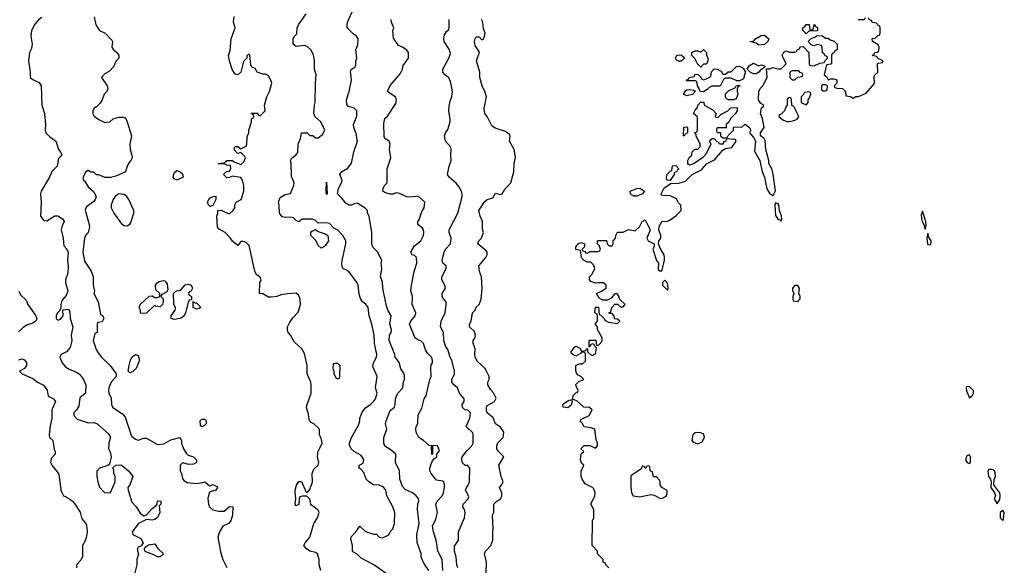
# Model space of a CAD drawing. Header units: inches. Extents: x 2601682 to 2755810, y 449311 to 584050.
# Tile 83 of 256: x 2646075 to 2653181, y 482068 to 486008. Entities that reach past the tile are written whole.
import ezdxf

# ---------------------------------------------------------------- set-up
doc = ezdxf.new("R2010")
doc.units = ezdxf.units.IN
doc.header["$MEASUREMENT"] = 0
doc.layers.add('C6448', color=7, linetype='Continuous')
doc.layers.add('C6458', color=7, linetype='Continuous')

msp = doc.modelspace()

# ---------------------------------------------------------------- linework, layer by layer
at = {"layer": 'C6448', "color": 2}
for points, elevation in [([(2649028.7, 482030), (2648995.5, 482075.5), (2648983.2, 482103.2), (2648973.2, 482130), (2648972.5, 482152.5), (2648942.7, 482230), (2648940.9, 482290), (2648958, 482370), (2648946.6, 482470), (2648949.4, 482510), (2648956, 482530), (2648952.7, 482550), (2648937.2, 482570), (2648909.2, 482590), (2648856.1, 482616.1), (2648836.8, 482636.8), (2648818.5, 482690), (2648816.3, 482750), (2648787.3, 482810), (2648789, 482870), (2648750, 482904), (2648710, 482928.7), (2648702, 482950), (2648704, 482990), (2648724, 483050), (2648715.3, 483090), (2648719, 483110), (2648750, 483184.7), (2648779, 483210), (2648785.2, 483230), (2648786.6, 483270), (2648794, 483290), (2648805.2, 483310), (2648839.3, 483350), (2648846, 483394), (2648853.2, 483410), (2648853.2, 483430), (2648848.7, 483450), (2648826, 483486), (2648812.9, 483532.9), (2648790, 483566), (2648786, 483566), (2648782, 483590), (2648742.7, 483690), (2648745.1, 483730), (2648755.1, 483750), (2648758, 483770), (2648747.3, 483810), (2648755.1, 483870), (2648732.7, 483910), (2648719.5, 483950), (2648696, 484070), (2648694.6, 484114.6), (2648678, 484150), (2648689.2, 484210), (2648684, 484250), (2648688, 484270), (2648659, 484330), (2648624.7, 484364.7), (2648615.3, 484390), (2648617.2, 484470), (2648598, 484590), (2648586, 484610), (2648586, 484630), (2648566, 484650), (2648510, 484682), (2648490, 484679), (2648470, 484668.7), (2648450, 484668.7), (2648430, 484684), (2648400.2, 484720.2), (2648368, 484750), (2648375.3, 484790), (2648398, 484830), (2648402, 484850), (2648386, 484890), (2648398, 484910), (2648443.2, 484936.8), (2648469.4, 484970.6), (2648487.2, 485052.8), (2648514, 485130), (2648503.2, 485183.2), (2648486, 485230), (2648485.2, 485250), (2648508.4, 485311.6), (2648508, 485350), (2648488.9, 485368.9), (2648443.1, 485383.1), (2648436.4, 485396.4), (2648434, 485430), (2648453.2, 485490), (2648468.7, 485570), (2648463.1, 485636.9), (2648468.9, 485651.1), (2648494.6, 485665.4), (2648500.4, 485679.6), (2648502, 485710), (2648508.7, 485730), (2648502, 485790), (2648514.6, 485825.4), (2648518, 485870), (2648506, 485890), (2648483.1, 485903.1), (2648443.2, 485943.2), (2648439, 485950), (2648439, 485970), (2648441.2, 485990), (2648474.6, 486065.4)], 34), ([(2646235.3, 486024.7), (2646210, 486008), (2646185.2, 485974.8), (2646160.7, 485930), (2646154.8, 485890), (2646164.9, 485830), (2646159.3, 485800.7), (2646146.8, 485770), (2646138, 485710), (2646151, 485630), (2646151.3, 485590), (2646170, 485576), (2646215.2, 485555.2), (2646231, 485530), (2646234.8, 485390), (2646254, 485330), (2646261, 485250), (2646258, 485210), (2646264.7, 485190), (2646290, 485164.7), (2646336, 485130), (2646356, 485070), (2646371.3, 485050), (2646378, 485030), (2646355.3, 485004.7), (2646346, 484950), (2646307.5, 484912.5), (2646290.8, 484870), (2646231, 484770), (2646226, 484750), (2646231, 484690), (2646226, 484590), (2646250, 484558), (2646270, 484556), (2646329.3, 484590.7), (2646350, 484590.8), (2646384.7, 484570), (2646396, 484550), (2646380.5, 484519.5), (2646373.4, 484490), (2646388, 484430), (2646394, 484374), (2646416, 484350), (2646424, 484330), (2646419.1, 484270), (2646424.5, 484224.5), (2646423.5, 484176.5), (2646406, 484130), (2646406, 484110), (2646422, 484050), (2646410, 484015.3), (2646379.8, 483980.2), (2646371.3, 483950), (2646372.7, 483927.3), (2646358.8, 483901.2), (2646346.8, 483890), (2646338.8, 483870), (2646338, 483850), (2646350, 483838), (2646370, 483844.7), (2646388.7, 483870), (2646387.3, 483912.7), (2646430, 483918), (2646438, 483898), (2646438.8, 483850), (2646459.1, 483790), (2646446.8, 483730), (2646450.7, 483689.3), (2646439.6, 483640.4), (2646414, 483610), (2646374, 483590), (2646364.7, 483570), (2646382, 483530), (2646403.5, 483503.5), (2646427.1, 483487.1), (2646490, 483461), (2646507.5, 483447.5), (2646534.8, 483410), (2646553.4, 483370), (2646551, 483310), (2646510, 483278), (2646502, 483218), (2646487.1, 483192.9), (2646466, 483170), (2646464.7, 483150), (2646490, 483122), (2646570, 483096), (2646610, 483098.8), (2646632.5, 483092.5), (2646716.9, 483016.9), (2646730, 482994), (2646718, 482950), (2646716, 482910), (2646727.1, 482887.1), (2646736, 482850), (2646722, 482798), (2646711.3, 482788.7), (2646651.1, 482768.9), (2646631.6, 482748.4), (2646631.3, 482710), (2646638, 482670), (2646651.1, 482631.1), (2646679.6, 482599.6), (2646690, 482592), (2646730, 482594), (2646764, 482670), (2646764, 482710), (2646754, 482730), (2646754, 482754), (2646748.4, 482771.6), (2646770, 482792), (2646807.3, 482792.7), (2646861, 482750), (2646891, 482710), (2646870.8, 482650), (2646856, 482630), (2646858.8, 482610), (2646884.4, 482524.4), (2646914.8, 482490), (2646945.2, 482445.2), (2646970, 482424.7), (2646990, 482431.3), (2647030, 482478), (2647060.4, 482499.6), (2647068, 482510), (2647070, 482534), (2647094, 482530), (2647094, 482510), (2647082, 482498), (2647086.8, 482450), (2647070, 482414), (2647050, 482399.3), (2647030, 482393.2), (2646990, 482398), (2646932, 482370), (2646886.8, 482310), (2646892, 482290), (2646950, 482261), (2646966, 482230), (2646951.6, 482208.4), (2646930, 482198), (2646924.7, 482190), (2646924.7, 482170), (2646932, 482150), (2646921, 482110), (2646921, 482070), (2646907.1, 482012.9)], 38), ([(2646612, 486028), (2646624.7, 485970), (2646652, 485930), (2646692, 485910), (2646739.8, 485859.8), (2646744.7, 485850), (2646741, 485810), (2646751.3, 485790), (2646773.2, 485773.2), (2646791.3, 485750), (2646791.3, 485730), (2646772, 485710), (2646752.7, 485667.3), (2646723.6, 485636.4), (2646690, 485618), (2646664.7, 485590), (2646706, 485530), (2646711.3, 485510), (2646704.7, 485490), (2646684.7, 485470), (2646670.7, 485429.3), (2646655.3, 485404.7), (2646630, 485378), (2646610, 485366), (2646602, 485350), (2646602, 485330), (2646611.6, 485311.6), (2646646.4, 485286.4), (2646690, 485264.7), (2646726, 485270), (2646749.1, 485290.9), (2646790, 485304.7), (2646823.6, 485303.6), (2646838, 485298), (2646851.1, 485271.1), (2646881, 485170), (2646871, 485110), (2646871.3, 485070), (2646884.7, 485030), (2646886, 485010), (2646878, 484990), (2646864.5, 484975.5), (2646851.3, 484950), (2646838, 484910), (2646770, 484877.2), (2646730, 484869.2), (2646689, 484869), (2646647.3, 484887.3), (2646628.4, 484888.4), (2646610, 484906), (2646588, 484908), (2646570, 484918), (2646550, 484906), (2646534, 484870), (2646534, 484850), (2646543.6, 484843.6), (2646570, 484802), (2646607.1, 484767.1), (2646626, 484730), (2646620.7, 484710), (2646610, 484694), (2646560.7, 484659.3), (2646551.3, 484650), (2646546.8, 484633.2), (2646576.3, 484530), (2646578, 484510), (2646568, 484472), (2646551, 484450), (2646542.8, 484430), (2646531, 484330), (2646543.5, 484263.5), (2646590.7, 484190.7), (2646604.7, 484150), (2646606, 484090), (2646614.8, 484050), (2646611, 484030), (2646641, 483970), (2646658, 483878), (2646674, 483870), (2646682, 483850), (2646670, 483826), (2646638, 483822), (2646634, 483810), (2646634, 483750), (2646618, 483742), (2646604.7, 483690), (2646627.1, 483627.1), (2646642, 483602), (2646664.7, 483570), (2646726.8, 483510), (2646772, 483450), (2646772, 483430), (2646736, 483390), (2646718.8, 483350), (2646714.8, 483330), (2646718.8, 483310), (2646735.9, 483275.9), (2646738.8, 483230), (2646746, 483210), (2646819.3, 483159.3), (2646837.1, 483137.1), (2646881.4, 483001.4), (2646910, 482978), (2646930, 482971.3), (2646970, 482984.7), (2646990, 482984.7), (2647070, 482941), (2647115.5, 482944.5), (2647165.6, 482974.4), (2647230.9, 482990.9), (2647242, 482970), (2647242, 482950), (2647258, 482910), (2647276.9, 482876.9), (2647290, 482862), (2647330, 482851.3), (2647351.6, 482828.4), (2647352, 482810), (2647330, 482799), (2647294.6, 482794.6), (2647250, 482808), (2647232, 482790), (2647232, 482750), (2647242, 482730), (2647250, 482694), (2647259.6, 482679.6), (2647284.7, 482664.7), (2647350, 482658), (2647395.3, 482664.7), (2647411.3, 482671.3), (2647443.6, 482643.6), (2647450, 482642), (2647470, 482651.3), (2647496.9, 482636.9), (2647502, 482630), (2647490.6, 482609.4), (2647450, 482598), (2647442, 482590), (2647432, 482550), (2647438, 482510), (2647446, 482490), (2647467.9, 482467.9), (2647510, 482458), (2647550, 482458), (2647590, 482491.3), (2647614, 482490), (2647610.9, 482429.1), (2647598, 482390), (2647582, 482370), (2647542, 482350), (2647518, 482310), (2647506, 482270), (2647525.4, 482165.4), (2647541, 482110), (2647570.7, 482050.7)], 42), ([(2648248.7, 482030), (2648235.3, 482070), (2648237.2, 482110), (2648224, 482150), (2648210, 482161.2), (2648169.4, 482169.4), (2648146, 482186), (2648126, 482210), (2648135.3, 482230), (2648169, 482270), (2648199, 482370), (2648224, 482410), (2648235.3, 482450), (2648230, 482466), (2648181.2, 482501.2), (2648175.3, 482510), (2648170, 482546), (2648147.3, 482567.3), (2648112.7, 482567.3), (2648098, 482562), (2648092.7, 482547.3), (2648090, 482506), (2648070, 482498), (2648062, 482510), (2648068, 482550), (2648062, 482590), (2648064, 482610), (2648073.6, 482646.4), (2648090, 482674), (2648110, 482674), (2648141, 482601), (2648150, 482592), (2648170, 482614), (2648188.7, 482670), (2648185.2, 482730), (2648198, 482762), (2648229.1, 482790.9), (2648234, 482810), (2648225.2, 482850), (2648225.6, 482874.4), (2648229.3, 482890.7), (2648259, 482950), (2648250, 482986), (2648238, 483010), (2648238, 483050), (2648198, 483090), (2648178, 483098), (2648166, 483110), (2648157.2, 483170), (2648144.7, 483204.7), (2648149, 483230), (2648178, 483310), (2648179.3, 483370), (2648175.1, 483390), (2648149.2, 483450), (2648149.3, 483510.7), (2648130, 483598), (2648111.6, 483631.6), (2648058, 483678), (2648030, 483729), (2648013.2, 483750), (2648008.7, 483770), (2648009, 483790), (2648021.5, 483818.5), (2648046, 483854), (2648084.7, 483895.3), (2648101.2, 483950), (2648099.3, 483990), (2648090, 484015.3), (2648070, 484033.2), (2648010, 484029.3), (2647959.8, 484020.2), (2647930, 484009.2), (2647890, 484004), (2647870, 484004), (2647830, 484028), (2647806, 484030), (2647808.4, 484108.4), (2647818, 484130), (2647808, 484150), (2647784.5, 484164.5), (2647771.9, 484191.9), (2647730, 484378), (2647710, 484398), (2647690, 484406), (2647670, 484406), (2647650, 484378), (2647610, 484409), (2647593.6, 484433.6), (2647558, 484470), (2647514.6, 484494.6), (2647502, 484510), (2647498, 484590), (2647506, 484610), (2647506, 484630), (2647530, 484632), (2647556.9, 484616.9), (2647590, 484606), (2647612.9, 484627.1), (2647628.7, 484650), (2647628, 484670), (2647638, 484690), (2647674, 484710), (2647693.2, 484770), (2647693.2, 484810), (2647682, 484850), (2647670, 484868), (2647610, 484878), (2647590, 484868), (2647570, 484866), (2647546, 484890), (2647567.3, 484912.7), (2647590, 484914), (2647598, 484930), (2647595.3, 484955.3), (2647570, 484958), (2647550, 484966), (2647510, 484966), (2647508, 484970), (2647550, 484974), (2647570, 484991.3), (2647610, 484992), (2647622, 484982), (2647670, 484961), (2647696, 484984), (2647704, 485010), (2647699.3, 485019.3), (2647670, 485048.7), (2647650, 485042), (2647644, 485044), (2647624.7, 485064.7), (2647623.1, 485076.9), (2647630, 485092), (2647650, 485091.3), (2647670, 485076), (2647710, 485094), (2647715.3, 485110), (2647716.4, 485163.6), (2647728, 485190), (2647728.9, 485211.1), (2647748, 485270), (2647748, 485292), (2647762, 485298), (2647766, 485310), (2647762, 485322), (2647746, 485330), (2647750, 485334), (2647790, 485332), (2647798, 485318), (2647810, 485314), (2647846, 485350), (2647842, 485390), (2647858, 485450), (2647878, 485490), (2647894, 485550), (2647888.7, 485570), (2647870, 485602), (2647850, 485615.3), (2647830, 485615.3), (2647790, 485628), (2647774.6, 485654.6), (2647750, 485666), (2647743.1, 485683.1), (2647735.3, 485750), (2647730, 485758), (2647714, 485750), (2647714, 485730), (2647690, 485706), (2647670.6, 485629.4), (2647650, 485608.7), (2647630, 485615.3), (2647609.4, 485649.4), (2647589, 485710), (2647582, 485750), (2647594, 485786), (2647601.2, 485870), (2647629.2, 485950), (2647619, 485990), (2647622, 486030)], 42), ([(2648737.5, 481997.5), (2648630, 482072.3), (2648540.2, 482120.2), (2648510, 482148), (2648483.1, 482163.1), (2648478, 482170), (2648477.2, 482210), (2648464.7, 482255.3), (2648466.3, 482273.7), (2648502, 482310), (2648530, 482351.3), (2648571.1, 482311.1), (2648630, 482292), (2648650, 482292), (2648670, 482272), (2648694.6, 482265.4), (2648730, 482282), (2648738, 482290), (2648748, 482310), (2648768, 482330), (2648779, 482370), (2648782, 482450), (2648768.7, 482490), (2648725.2, 482570), (2648717.2, 482610), (2648702, 482630), (2648690, 482637.2), (2648670, 482646), (2648628.7, 482650), (2648594, 482670), (2648575.3, 482690), (2648558, 482738), (2648540.4, 482760.4), (2648526, 482770), (2648526, 482790), (2648554.6, 482805.4), (2648558, 482830), (2648540.4, 482860.4), (2648489.2, 482889.2), (2648468, 482910), (2648456.4, 482936.4), (2648455.3, 482950), (2648468.7, 482990), (2648520.2, 483079.8), (2648529, 483110), (2648529.2, 483130), (2648546.8, 483173.2), (2648570, 483206), (2648609.3, 483230.7), (2648628.7, 483250), (2648642, 483270), (2648655.3, 483310), (2648644, 483350), (2648655.3, 483430), (2648624, 483504), (2648629.2, 483530), (2648649.2, 483570), (2648652.7, 483590), (2648635.1, 483670), (2648634, 483730), (2648617.2, 483810), (2648597.2, 483870), (2648589, 483930), (2648572.9, 483952.9), (2648548, 483970), (2648533.6, 483993.6), (2648524.7, 484024.7), (2648517.2, 484090), (2648510, 484108), (2648450, 484188.7), (2648430, 484202), (2648410, 484208), (2648403.1, 484223.1), (2648399, 484250), (2648401.2, 484270), (2648428.7, 484388.7), (2648428, 484410), (2648408, 484450), (2648370, 484488), (2648343.1, 484503.1), (2648310, 484535.3), (2648290, 484542), (2648230, 484538), (2648210, 484558), (2648187.3, 484567.3), (2648112.7, 484567.3), (2648090, 484548), (2648070, 484558), (2648050, 484578), (2648030, 484582), (2647990, 484579), (2647970, 484584), (2647949, 484610), (2647948, 484670), (2647942, 484690), (2647956, 484724), (2647990, 484746), (2648028.4, 484751.6), (2648054, 484810), (2648055.3, 484830), (2648036.4, 484876.4), (2648034, 484974), (2648029.1, 484990.9), (2648038, 485010), (2648068, 485030), (2648082, 485050), (2648084, 485110), (2648101.2, 485150), (2648108, 485190), (2648150, 485191.3), (2648170, 485172), (2648191.6, 485171.6), (2648210, 485154), (2648230, 485154), (2648260.4, 485179.6), (2648278, 485210), (2648248, 485270), (2648206, 485310), (2648198, 485330), (2648202, 485390), (2648208, 485410), (2648209.1, 485549.1), (2648215.3, 485610), (2648202, 485650), (2648202, 485710), (2648194.6, 485754.6), (2648175.3, 485790), (2648150, 485815.3), (2648130, 485822), (2648070, 485815.3), (2648049, 485830), (2648049.1, 485870.9), (2648058, 485890), (2648074, 485906), (2648078, 485950), (2648088, 485970), (2648142, 486050)], 38), ([(2649129.6, 482030), (2649122.9, 482110), (2649092.7, 482170), (2649080.9, 482250), (2649060.9, 482310), (2649053.2, 482350), (2649078.6, 482401.4), (2649089.3, 482450), (2649077.2, 482510), (2649089.2, 482530), (2649125.2, 482570), (2649134, 482590), (2649142, 482630), (2649142, 482650), (2649135.3, 482670), (2649130, 482675.3), (2649082.7, 482682.7), (2649044, 482730), (2649034, 482750), (2649034, 482770), (2649050, 482812), (2649064, 482836), (2649086, 482850), (2649086, 482870), (2649106, 482894), (2649090, 482933.2), (2649054, 482930), (2649054, 482870), (2649050, 482868), (2649046, 482930), (2649030, 482934), (2648990, 482969), (2648955.3, 482990), (2648937.2, 483030), (2648934, 483050), (2648935.3, 483070), (2648948.9, 483091.1), (2648950, 483154), (2648976.5, 483203.5), (2648995.3, 483270), (2649009.1, 483290.9), (2649034, 483410), (2649044, 483430), (2649041.2, 483490), (2649045.2, 483514.8), (2649053.2, 483530), (2649054, 483550), (2649048, 483570), (2649019, 483599), (2649004.5, 483624.5), (2648989, 483670), (2648970, 483689), (2648953.6, 483693.6), (2648929.1, 483709.1), (2648889.3, 483810), (2648897.2, 483830), (2648929, 483870), (2648933.2, 483890), (2648908.7, 483950), (2648909.3, 484010), (2648899, 484050), (2648902, 484090), (2648921.2, 484190), (2648941.2, 484250), (2648938, 484290), (2648924, 484304), (2648908.7, 484310), (2648898, 484330), (2648925.6, 484374.4), (2648970, 484411.3), (2648989, 484450), (2648992.9, 484472.9), (2648988.7, 484490), (2648982, 484502), (2648948, 484530), (2648948.4, 484548.4), (2648957.2, 484562.8), (2648977.2, 484622.8), (2648995.3, 484650), (2648998, 484690), (2648950, 484734), (2648890, 484725.2), (2648869.5, 484729.5), (2648810, 484755.3), (2648790, 484758), (2648770.9, 484749.1), (2648750, 484749), (2648710, 484759), (2648695.3, 484770), (2648698, 484790), (2648709.1, 484810.9), (2648728, 484830), (2648728, 484930), (2648754, 485010), (2648744, 485070), (2648748.7, 485110), (2648742, 485130), (2648709.3, 485149.3), (2648704.7, 485164.7), (2648702, 485258), (2648710, 485294), (2648730, 485312), (2648790, 485402), (2648795.3, 485430), (2648788.4, 485448.4), (2648729, 485490), (2648750, 485532), (2648822, 485618), (2648839, 485650), (2648843.7, 485676.3), (2648882, 485730), (2648882, 485770), (2648870, 485788), (2648838, 485810), (2648810, 485822), (2648773.6, 485873.6), (2648768, 485930), (2648775.3, 485950), (2648758, 485990), (2648755.3, 486010)], 30), ([(2649236, 482050), (2649229.4, 482070), (2649226.3, 482126.3), (2649213.2, 482170), (2649213.6, 482206.4), (2649242, 482250), (2649242, 482310), (2649285.2, 482410), (2649289.2, 482450), (2649285.2, 482470), (2649274, 482490), (2649275.3, 482510), (2649311.9, 482548.1), (2649315.5, 482564.5), (2649293.2, 482610), (2649299.3, 482630), (2649312.9, 482647.1), (2649322, 482670), (2649324, 482770), (2649310, 482788.7), (2649289.2, 482789.2), (2649270, 482808), (2649266, 482830), (2649269.3, 482850), (2649303.9, 482896.1), (2649339, 482930), (2649349, 482950), (2649349, 483010), (2649344.7, 483024.7), (2649298, 483070), (2649324, 483130), (2649328, 483170), (2649310, 483188), (2649288, 483190), (2649270, 483208), (2649268.7, 483230), (2649282, 483250), (2649282, 483270), (2649248.7, 483310), (2649234, 483350), (2649208.7, 483370), (2649194, 483390), (2649194, 483410), (2649213.2, 483450), (2649212.7, 483470), (2649192.7, 483550), (2649181.2, 483570), (2649165.2, 483625.2), (2649149.2, 483650), (2649137.2, 483690), (2649133.2, 483750), (2649113.2, 483790), (2649117.2, 483830), (2649145.2, 483890), (2649154, 483950), (2649154, 483970), (2649135.3, 483990), (2649125.2, 484010), (2649125.2, 484030), (2649148.7, 484070), (2649144, 484090), (2649122.7, 484130), (2649121.2, 484150), (2649154, 484210), (2649154, 484230), (2649128.7, 484250), (2649124, 484270), (2649139, 484330), (2649149.2, 484350), (2649185.2, 484390), (2649189.1, 484429.1), (2649174, 484470), (2649175.3, 484490), (2649236, 484610), (2649269.2, 484730), (2649269.2, 484750), (2649262.7, 484770), (2649244.1, 484804.1), (2649226.3, 484826.3), (2649175.3, 484870), (2649162, 484890), (2649174, 484950), (2649189, 484990), (2649186, 485030), (2649189.2, 485070), (2649184, 485090), (2649149.2, 485130), (2649142, 485170), (2649148, 485190), (2649164.7, 485215.3), (2649181.2, 485270), (2649182.7, 485290), (2649173.2, 485350), (2649174.6, 485385.4), (2649184, 485430), (2649194, 485450), (2649199.3, 485490), (2649184.1, 485564.1), (2649169.5, 485589.5), (2649144, 485610), (2649129.5, 485629.5), (2649129, 485650), (2649173.2, 485730), (2649183.1, 485763.1), (2649174.8, 485794.8), (2649139.3, 485850), (2649137.2, 485870), (2649142, 485898), (2649156.4, 485923.6), (2649170, 485934), (2649175.3, 485950), (2649174, 486010)], 26), ([(2649441.2, 482010), (2649445.2, 482090), (2649429, 482150), (2649438, 482170), (2649475.3, 482210), (2649488.7, 482250), (2649489, 482310), (2649493.2, 482330), (2649488, 482430), (2649498, 482450), (2649498, 482510), (2649518, 482530), (2649548, 482550), (2649554, 482570), (2649555.3, 482590), (2649538, 482630), (2649553.2, 482646.8), (2649564, 482670), (2649549.2, 482710), (2649534, 482790), (2649568, 482850), (2649529.5, 482889.5), (2649519.3, 482910), (2649519.3, 482930), (2649527, 482953), (2649564, 482990), (2649568.9, 483028.9), (2649544.7, 483064.7), (2649510, 483088.7), (2649491.5, 483131.5), (2649449.7, 483169.7), (2649444.4, 483184.4), (2649444.5, 483210), (2649450, 483221), (2649502, 483250), (2649513.6, 483273.6), (2649493.6, 483313.6), (2649474.6, 483334.6), (2649454, 483370), (2649454, 483390), (2649464, 483410), (2649464, 483430), (2649444, 483470), (2649432, 483492), (2649380.2, 483540.2), (2649362, 483570), (2649359, 483590), (2649362, 483630), (2649348.9, 483668.9), (2649348.7, 483690), (2649362, 483710), (2649364, 483730), (2649356.5, 483756.5), (2649322, 483790), (2649322, 483810), (2649334, 483830), (2649344, 483890), (2649362, 483910), (2649369.1, 483930.9), (2649390, 483952), (2649405.2, 483990), (2649413.2, 484070), (2649409, 484150), (2649394, 484190), (2649389, 484230), (2649439, 484290), (2649449, 484310), (2649448.7, 484330), (2649440.2, 484340.2), (2649382, 484390), (2649388.7, 484410), (2649408.9, 484431.1), (2649422, 484470), (2649414.6, 484494.6), (2649415.3, 484550), (2649399, 484590), (2649389.4, 484630.6), (2649430, 484692), (2649448, 484710), (2649490, 484722), (2649510, 484754), (2649546, 484746), (2649558, 484750), (2649576, 484784), (2649619, 484830), (2649641.2, 484910), (2649642.7, 484970), (2649654.5, 485014.5), (2649644, 485070), (2649609, 485130), (2649614, 485170), (2649610, 485178), (2649580.2, 485200.2), (2649505.6, 485225.6), (2649482, 485242), (2649450, 485308), (2649433.2, 485330), (2649426.3, 485366.3), (2649445.2, 485450), (2649433.2, 485490), (2649412.7, 485530), (2649395.1, 485590), (2649395.1, 485630), (2649371.3, 485710), (2649393.6, 485773.6), (2649362.7, 485822.7), (2649357, 485850), (2649361.2, 485870), (2649370, 485884.7), (2649390, 485884.7), (2649410, 485862), (2649426, 485870), (2649435.3, 485910), (2649423.1, 485943.1), (2649418, 485990), (2649408.4, 486008.4)], 22), ([(2646068.2, 484048.2), (2646081.1, 484021.1), (2646122, 483982), (2646134.8, 483950), (2646191.3, 483870), (2646198, 483850), (2646191, 483830), (2646170, 483815.3), (2646130, 483805.2), (2646096.7, 483783.3), (2646066.6, 483753.4)], 34), ([(2646070, 483552), (2646090, 483558), (2646110, 483551), (2646124.7, 483530), (2646124.7, 483510), (2646110, 483488), (2646074, 483470), (2646094, 483450), (2646170, 483416), (2646204.7, 483390), (2646247.9, 483367.9), (2646272.5, 483332.5), (2646281, 483290), (2646318, 483270), (2646334, 483250), (2646306.8, 483190), (2646306, 483130), (2646294, 483074), (2646286.8, 483010), (2646291.3, 482990), (2646310.6, 482970.6), (2646316.8, 482956.8), (2646324, 482904), (2646331, 482890), (2646331, 482870), (2646302, 482838), (2646298, 482810), (2646306, 482790), (2646354.8, 482730), (2646361, 482710), (2646371, 482610), (2646383.5, 482583.5), (2646392, 482570), (2646410, 482562.8), (2646453.3, 482533.3), (2646470, 482514.8), (2646510.5, 482450.5), (2646524, 482404), (2646552, 482370), (2646556.9, 482356.9), (2646562.8, 482310), (2646560.7, 482290), (2646550.5, 482249.5), (2646527.3, 482210), (2646528, 482132), (2646515.5, 482104.5), (2646484.7, 482070), (2646484.7, 482050)], 34), ([(2650000, 483209.6), (2649998, 483210), (2649995.3, 483230), (2650000, 483233.5)], 18)]:
    msp.add_lwpolyline(points, dxfattribs=dict(at, elevation=elevation))
for points, elevation in [([(2647210, 484848.7), (2647190, 484858), (2647182, 484870), (2647190, 484902), (2647210, 484918), (2647234, 484910), (2647250, 484894), (2647254, 484870)], 42), ([(2648290, 484746), (2648286, 484770), (2648290, 484834), (2648294, 484750)], 34), ([(2646790, 484749.3), (2646770, 484737.2), (2646750.6, 484710), (2646736.3, 484670), (2646734, 484650), (2646753.4, 484610), (2646810, 484534), (2646830, 484522), (2646850, 484518.8), (2646869.4, 484530.6), (2646876.6, 484543.4), (2646898, 484610), (2646899.3, 484630), (2646862.7, 484710), (2646849.2, 484730), (2646830, 484746)], 46), ([(2647450, 484658), (2647438, 484670), (2647429.3, 484690), (2647439, 484710), (2647450, 484721), (2647472, 484732), (2647490, 484734), (2647491.1, 484708.9), (2647470, 484666)], 42), ([(2648250, 484358), (2648230, 484378), (2648212.5, 484412.5), (2648175.3, 484450), (2648175.3, 484470), (2648181.2, 484478.8), (2648210, 484492), (2648230, 484478), (2648280.7, 484460.7), (2648298, 484450), (2648304, 484410), (2648282, 484378), (2648270, 484368.7)], 38), ([(2647090, 483935.3), (2647058, 483938), (2647050, 483946), (2646990, 483888), (2646950, 483886), (2646946, 483890), (2646946, 483910), (2646938, 483930), (2646947.3, 483952.7), (2647010, 484012), (2647030, 484014), (2647050, 484002), (2647070, 484002), (2647086, 484010), (2647086, 484030), (2647058, 484058), (2647055.3, 484090), (2647069.3, 484110.7), (2647082, 484118), (2647110, 484124.7), (2647122, 484122), (2647139.6, 484099.6), (2647143.6, 484056.4), (2647136.9, 484043.1), (2647098, 484022), (2647094, 484010), (2647111.3, 483991.3), (2647111.3, 483970), (2647104.7, 483950)], 42), ([(2647190, 483842), (2647168, 483850), (2647168, 483870), (2647198, 483910), (2647199, 483930), (2647188.4, 483951.6), (2647186, 484030), (2647206, 484050), (2647230, 484052), (2647240.4, 484059.6), (2647270, 484094), (2647290, 484098), (2647312, 484090), (2647322, 484070), (2647310, 484046), (2647298, 484042), (2647294, 484030), (2647298, 484018), (2647314, 484010), (2647314, 483986), (2647298, 483982), (2647290, 483966), (2647271.3, 483890), (2647262, 483870), (2647245.4, 483854.6), (2647230, 483849)], 42), ([(2647342, 483962), (2647350, 483962), (2647382, 483930), (2647370, 483922), (2647350, 483918), (2647328, 483930), (2647326, 483974)], 42), ([(2646870, 483458), (2646858, 483470), (2646864, 483510), (2646874, 483550), (2646884, 483570), (2646910.9, 483590.9), (2646930, 483582), (2646938.8, 483550), (2646914.8, 483490), (2646890, 483464)], 42), ([(2648370, 483526), (2648350, 483526), (2648338, 483522), (2648334, 483490), (2648342, 483470), (2648342, 483450), (2648358, 483418), (2648370, 483414), (2648382, 483418), (2648386, 483430), (2648387.3, 483507.3)], 42), ([(2647390, 483068.7), (2647380.4, 483080.4), (2647378, 483110), (2647390, 483122), (2647410, 483122), (2647422, 483110), (2647422, 483090), (2647410, 483078)], 42), ([(2647070, 482129.2), (2647043.7, 482143.7), (2646985.2, 482165.2), (2646978, 482170), (2646975.3, 482190), (2646981.2, 482198.8), (2647005.2, 482214.8), (2647050, 482222), (2647071.3, 482190), (2647114, 482150), (2647090, 482129.2)], 38)]:
    msp.add_lwpolyline(points, close=True, dxfattribs=dict(at, elevation=elevation))
at = {"layer": 'C6458', "color": 2, "elevation": 18}
for points in [[(2650326, 482050), (2650306, 482070), (2650302, 482082), (2650286, 482090), (2650286, 482110), (2650246, 482150), (2650246, 482170), (2650206, 482210), (2650208, 482390), (2650218, 482410), (2650218, 482470), (2650198, 482510), (2650226, 482570), (2650229, 482590), (2650219, 482619), (2650208.9, 482628.9), (2650156.4, 482656.4), (2650135.3, 482690), (2650128.4, 482711.6), (2650128.4, 482748.4), (2650146, 482790), (2650130, 482806), (2650122, 482830), (2650128.4, 482871.6), (2650146, 482890), (2650126, 482910), (2650150, 482934), (2650190, 482934), (2650230, 482914), (2650246, 482930), (2650246, 482950), (2650236.4, 482976.4), (2650226, 483050), (2650200.4, 483060.4), (2650150, 483068), (2650134.6, 483094.6), (2650118, 483110), (2650130, 483122), (2650186, 483150), (2650206, 483190), (2650187.3, 483207.3), (2650146, 483210), (2650096.4, 483256.4), (2650070, 483266), (2650062, 483262), (2650068, 483272), (2650070, 483294), (2650090, 483314), (2650102, 483318), (2650106, 483330), (2650088.4, 483368.4), (2650090, 483374), (2650110, 483394), (2650146, 483410), (2650126, 483430), (2650103.1, 483443.1), (2650094.6, 483454.6), (2650088.4, 483471.6), (2650088.4, 483511.6), (2650110, 483522), (2650136.4, 483523.6), (2650158, 483542), (2650158, 483598), (2650150, 483606), (2650130, 483606), (2650123.6, 483596.4), (2650090, 483578), (2650066, 483590), (2650058, 483598), (2650055.3, 483610), (2650078, 483642), (2650090, 483651), (2650116.9, 483636.9), (2650130, 483614), (2650162, 483618), (2650167.3, 483632.7), (2650174, 483634), (2650174, 483610), (2650194, 483590), (2650210, 483582), (2650230, 483594), (2650238, 483638), (2650226, 483650), (2650222, 483662), (2650210, 483666), (2650198, 483662), (2650190, 483646), (2650186, 483646), (2650186, 483690), (2650190, 483694), (2650232.7, 483692.7), (2650238, 483658), (2650250, 483654), (2650270, 483674), (2650278, 483690), (2650278, 483710), (2650246, 483770), (2650246, 483790), (2650228.9, 483808.9), (2650246, 483830), (2650246, 483870), (2650242, 483882), (2650226, 483890), (2650230, 483932), (2650251.3, 483931.3), (2650258, 483878), (2650270, 483874), (2650294, 483850), (2650298, 483838), (2650323.6, 483823.6), (2650390, 483814), (2650406, 483830), (2650390, 483846), (2650367.3, 483847.3), (2650366, 483870), (2650350, 483886), (2650330, 483886), (2650326, 483890), (2650342, 483898), (2650348, 483930), (2650370, 483954), (2650390, 483954), (2650410, 483934), (2650430, 483934), (2650446, 483950), (2650407.3, 483987.3), (2650396.4, 484016.4), (2650387.3, 484027.3), (2650370, 484028), (2650343.6, 483996.4), (2650316.9, 483983.1), (2650283.1, 483983.1), (2650256.4, 483996.4), (2650238, 484030), (2650273.6, 484046.4), (2650308, 484070), (2650308, 484090), (2650288.4, 484108.4), (2650250, 484108.7), (2650230, 484104), (2650196.4, 484116.4), (2650188, 484130), (2650188, 484150), (2650210, 484174), (2650226, 484210), (2650216.4, 484236.4), (2650198, 484258), (2650170, 484258), (2650148.9, 484268.9), (2650129, 484289), (2650122, 484342), (2650088.9, 484348.9), (2650088.7, 484368.7), (2650110, 484394.8), (2650130, 484398.8), (2650152, 484390), (2650152, 484368), (2650134, 484350), (2650138, 484338), (2650152.7, 484332.7), (2650162, 484322), (2650176.4, 484323.6), (2650190, 484334), (2650250, 484334), (2650262, 484338), (2650266, 484350), (2650256.4, 484376.4), (2650246, 484390), (2650246, 484410), (2650250, 484414), (2650310, 484414), (2650314, 484390), (2650330, 484374), (2650350, 484374), (2650358, 484390), (2650358, 484410), (2650375.3, 484430), (2650378, 484450), (2650390, 484474), (2650430, 484474), (2650470, 484492), (2650516.4, 484483.6), (2650548.4, 484511.6), (2650568.7, 484551.3), (2650590, 484562), (2650626, 484490), (2650602, 484430), (2650611.6, 484411.6), (2650654, 484390), (2650654, 484370), (2650644.7, 484350), (2650671, 484270), (2650684.7, 484250), (2650683.6, 484203.6), (2650690, 484194), (2650710, 484194), (2650729, 484270), (2650729.2, 484290), (2650725.2, 484310), (2650698, 484358), (2650686, 484390), (2650688, 484410), (2650702, 484430), (2650702, 484450), (2650689, 484490), (2650690, 484514), (2650708.7, 484551.3), (2650750, 484552), (2650770, 484562), (2650810, 484591.3), (2650848, 484630), (2650847.3, 484667.3), (2650830, 484686), (2650814.6, 484714.6), (2650770, 484735.3), (2650710, 484738), (2650705.2, 484750), (2650726, 484794), (2650774, 484826), (2650833.2, 484826.8), (2650879.3, 484840.7), (2650929.5, 484890.5), (2650996.5, 484923.5), (2651032.9, 484967.1), (2651090, 484994.8), (2651150, 485066.8), (2651170, 485078), (2651215.5, 485084.5), (2651246, 485130), (2651242, 485142), (2651230, 485146), (2651218, 485142), (2651190, 485148), (2651174, 485146), (2651172, 485130), (2651154, 485126), (2651151.3, 485108.7), (2651131.6, 485108.4), (2651126, 485110), (2651122, 485122), (2651110, 485126), (2651090, 485148), (2651072.7, 485147.3), (2651054, 485130), (2651062, 485110), (2651030, 485038), (2651002, 485010), (2650942, 484970), (2650910, 484958), (2650903.1, 484963.1), (2650898, 484970), (2650898, 484990), (2650910, 485014), (2650926, 485030), (2650927.3, 485052.7), (2650947.3, 485072.7), (2650970, 485074), (2650986, 485090), (2650986, 485110), (2650958, 485170), (2650958, 485178), (2650946, 485190), (2650962, 485198), (2650966, 485210), (2650967.3, 485307.3), (2650938, 485330), (2650950, 485354), (2650967.3, 485372.7), (2650968.4, 485391.6), (2650988.4, 485411.6), (2651011.6, 485411.6), (2651014, 485390), (2651078, 485358), (2651102, 485330), (2651094, 485310), (2651102, 485302), (2651116.4, 485303.6), (2651136.4, 485323.6), (2651186, 485350), (2651208.4, 485371.6), (2651252.7, 485372.7), (2651252, 485350), (2651242, 485330), (2651205.4, 485294.6), (2651192.7, 485267.3), (2651174, 485250), (2651172.7, 485227.3), (2651110, 485226), (2651103.6, 485216.4), (2651103.6, 485203.6), (2651110, 485194), (2651130, 485194), (2651134, 485190), (2651134, 485170), (2651150, 485154), (2651170, 485154), (2651182, 485158), (2651187.3, 485172.7), (2651226, 485210), (2651226, 485230), (2651230, 485234), (2651287.3, 485232.7), (2651310, 485254), (2651342, 485230), (2651351.3, 485210), (2651342, 485190), (2651374, 485154), (2651384.9, 485130), (2651378.8, 485058.8), (2651416, 484990), (2651434.8, 484910), (2651450.8, 484870), (2651467.5, 484787.5), (2651490, 484751.3), (2651503.6, 484743.6), (2651510, 484734), (2651528.9, 484771.1), (2651512.9, 484892.9), (2651504, 484930), (2651482, 484970), (2651482, 484990), (2651459.3, 485070), (2651456.2, 485136.2), (2651449, 485150), (2651422, 485170), (2651422, 485190), (2651448, 485230), (2651435.3, 485295.3), (2651422, 485330), (2651428.4, 485371.6), (2651442, 485378), (2651446, 485390), (2651423.1, 485403.1), (2651408, 485430), (2651408.4, 485488.4), (2651418, 485510), (2651438, 485530), (2651468.7, 485590), (2651466, 485654), (2651490, 485652), (2651510, 485662), (2651550, 485652), (2651570, 485652), (2651608, 485690), (2651578, 485750), (2651590, 485774), (2651610, 485782), (2651630, 485774), (2651670, 485774), (2651682, 485778), (2651688, 485792), (2651702, 485798), (2651707.3, 485812.7), (2651730, 485814), (2651771.6, 485771.6), (2651774, 485690), (2651778, 485678), (2651810, 485674), (2651850, 485694), (2651882, 485698), (2651887.3, 485712.7), (2651906, 485730), (2651902, 485742), (2651887.3, 485747.3), (2651882, 485762), (2651868.4, 485768.4), (2651867.3, 485807.3), (2651862, 485822), (2651830, 485828), (2651810, 485818), (2651800.4, 485820.4), (2651787.3, 485827.3), (2651766, 485850), (2651787.3, 485872.7), (2651816.4, 485883.6), (2651830, 485894), (2651870, 485892), (2651890, 485874), (2651910, 485874), (2651923.6, 485863.6), (2651952.7, 485852.7), (2651974, 485830), (2651974, 485790), (2651958, 485782), (2651954, 485770), (2651938, 485762), (2651934, 485750), (2651934, 485690), (2651930, 485686), (2651898, 485682), (2651882, 485610), (2651896.9, 485596.9), (2651910, 485574), (2651930, 485582), (2651950, 485582), (2651972.7, 485572.7), (2651971.6, 485548.4), (2651954, 485530), (2651958, 485518), (2651972.7, 485512.7), (2652014, 485510), (2652034, 485490), (2652038, 485458), (2652070, 485454), (2652090, 485442), (2652110, 485454), (2652130, 485454), (2652183.1, 485476.9), (2652230, 485531.3), (2652244, 485550), (2652242, 485598), (2652246, 485610), (2652268, 485630), (2652266, 485690), (2652270, 485694), (2652302, 485698), (2652306, 485710), (2652267.3, 485727.3), (2652262, 485742), (2652228, 485750), (2652242, 485758), (2652246, 485770), (2652267.3, 485772.7), (2652276.4, 485783.6), (2652278, 485810), (2652270, 485826), (2652229.3, 485849.3), (2652228, 485872), (2652250, 485874), (2652267.3, 485892.7), (2652282, 485898), (2652286, 485910), (2652286, 485950), (2652282, 485962), (2652267.3, 485967.3), (2652262, 485982), (2652227.3, 485987.3), (2652222, 486002), (2652207.3, 486007.3), (2652202, 486022)], [(2652178, 486022), (2652170, 486006), (2652130, 486006), (2652126, 486010)], [(2650000, 483233.5), (2650030, 483256), (2650050, 483262), (2650059.6, 483259.6), (2650062, 483250), (2650055.3, 483224.7), (2650030, 483204), (2650000, 483209.6)]]:
    msp.add_lwpolyline(points, dxfattribs=at)
for points in [[(2651790, 485934), (2651802, 485938), (2651808, 485972), (2651814, 485970), (2651818, 485958), (2651832.7, 485952.7), (2651832.7, 485927.3), (2651770, 485926), (2651750, 485906), (2651726, 485930), (2651726, 485950), (2651740.4, 485959.6), (2651750, 485974), (2651772.7, 485972.7), (2651778, 485938)], [(2651410, 485824), (2651390, 485838), (2651346, 485850), (2651370, 485854), (2651386, 485870), (2651425.6, 485894.4), (2651450, 485896), (2651482, 485870), (2651474, 485850), (2651450, 485828.7)], [(2650990, 485666), (2650966, 485690), (2650948.4, 485728.4), (2650926, 485750), (2650926, 485770), (2650950, 485782), (2650970, 485782), (2650990, 485774), (2651010, 485792), (2651032, 485770), (2651032.7, 485752.7), (2651042, 485730), (2651042, 485710), (2651032.7, 485687.3), (2651010, 485686)], [(2650850, 485708.7), (2650829.1, 485709.1), (2650816.4, 485716.4), (2650808, 485730), (2650818, 485750), (2650830, 485754.8), (2650851, 485751), (2650870, 485734), (2650872, 485730)], [(2651310, 485634), (2651314, 485634), (2651298, 485582), (2651270, 485566), (2651250, 485566), (2651210, 485586), (2651170, 485586), (2651158, 485582), (2651131.3, 485528.7), (2651070, 485528), (2651050, 485518), (2651036.9, 485503.1), (2651010, 485486), (2650986, 485490), (2650976.4, 485516.4), (2650966, 485530), (2650962, 485562), (2650950, 485566), (2650890, 485566), (2650886, 485570), (2650902, 485578), (2650906, 485590), (2650942, 485598), (2650950, 485614), (2650972.7, 485612.7), (2650994, 485590), (2650998, 485578), (2651010, 485574), (2651036.4, 485583.6), (2651062, 485598), (2651068, 485632), (2651088, 485652), (2651111.6, 485651.6), (2651136.9, 485636.9), (2651150, 485614), (2651170, 485614), (2651188.4, 485631.6), (2651210, 485632), (2651249, 485671), (2651270, 485672), (2651296.9, 485656.9)], [(2651410, 485674), (2651430, 485682), (2651450, 485674), (2651454, 485666), (2651419.6, 485640.4), (2651410, 485628), (2651390, 485618), (2651370, 485618), (2651346, 485630), (2651326, 485650), (2651343.1, 485676.9), (2651370, 485694)], [(2651698, 485638), (2651650, 485638), (2651634, 485630), (2651634, 485590), (2651650, 485574), (2651670, 485574), (2651690, 485594), (2651722, 485598), (2651726, 485610), (2651722, 485622), (2651707.3, 485627.3)], [(2650890, 485458), (2650866, 485470), (2650883.1, 485496.9), (2650890, 485502), (2650910, 485504.7), (2650939.6, 485499.6), (2650952.7, 485492.7), (2650930, 485468)], [(2651190, 485428), (2651176.4, 485436.4), (2651168, 485450), (2651168.4, 485471.6), (2651190, 485494), (2651242, 485518), (2651247.3, 485532.7), (2651270, 485534), (2651272, 485530), (2651258, 485522), (2651252.7, 485507.3), (2651252, 485490), (2651258, 485470), (2651251.6, 485448.4), (2651243.6, 485436.4), (2651230, 485428)], [(2651890, 485538), (2651870, 485538), (2651862, 485530), (2651862, 485502), (2651870, 485494), (2651890, 485494), (2651902, 485498), (2651906, 485530)], [(2651630, 485446), (2651618, 485442), (2651614, 485430), (2651614, 485390), (2651603.6, 485376.4), (2651594, 485350), (2651572.7, 485327.3), (2651558, 485322), (2651554, 485310), (2651583.6, 485283.6), (2651612.7, 485272.7), (2651630, 485272), (2651670, 485282), (2651686, 485290), (2651698, 485310), (2651662, 485382), (2651647.3, 485387.3), (2651646, 485430), (2651642, 485442)], [(2651770, 485486), (2651738, 485482), (2651732.7, 485467.3), (2651714, 485450), (2651714, 485410), (2651750, 485394), (2651766, 485410), (2651766, 485430), (2651776.4, 485443.6), (2651786, 485470), (2651782, 485482)], [(2650870, 485166), (2650866, 485170), (2650868.4, 485231.6), (2650890, 485234), (2650894, 485230), (2650894, 485190), (2650878, 485182)], [(2650770, 484846), (2650746, 484850), (2650742, 484870), (2650749, 484891), (2650770, 484914), (2650782, 484918), (2650787.3, 484952.7), (2650810, 484954), (2650832, 484930), (2650810, 484908), (2650798, 484902), (2650798, 484890)], [(2650530, 484732.3), (2650510, 484733.2), (2650490, 484742), (2650484, 484750), (2650482, 484770), (2650528, 484790), (2650550, 484790.7), (2650584.7, 484770), (2650570, 484749.5)], [(2651530, 484686), (2651524.7, 484670), (2651530, 484594), (2651550, 484566), (2651563.6, 484563.6), (2651570, 484554), (2651575.3, 484564.7), (2651574, 484590), (2651559, 484630), (2651554, 484670), (2651550, 484678)], [(2652590, 484626), (2652582, 484598), (2652582.8, 484570), (2652587.3, 484550), (2652601, 484530), (2652610, 484494), (2652617.2, 484522.8), (2652615.1, 484550)], [(2652630, 484466), (2652622.8, 484430), (2652627.7, 484390), (2652630, 484384.7), (2652650, 484382), (2652652.3, 484410), (2652637.2, 484437.2)], [(2650730, 484126), (2650714, 484110), (2650714, 484090), (2650750, 484054), (2650755.3, 484070), (2650753.6, 484093.6), (2650750, 484106)], [(2651690, 484088), (2651670, 484088), (2651652, 484070), (2651652.7, 484052.7), (2651662, 484030), (2651654, 484010), (2651654, 483990), (2651658, 483978), (2651690, 483974), (2651707.3, 483992.7), (2651708, 484010), (2651698, 484030), (2651702, 484070)], [(2652910, 483358), (2652906, 483350), (2652907.9, 483327.9), (2652930, 483278), (2652950, 483291.3), (2652958, 483310), (2652958, 483330), (2652930, 483356)], [(2650970, 483027.6), (2650950, 483024.5), (2650933.4, 483010), (2650926, 482970), (2650936, 482956), (2650970, 482946), (2651001.2, 482958.8), (2651018, 482990), (2651013.6, 483013.6), (2650990, 483025.1)], [(2652930, 482866), (2652910, 482858), (2652902, 482830), (2652914, 482810), (2652930, 482802), (2652938, 482810), (2652938, 482850)], [(2650610, 482786), (2650598, 482782), (2650590, 482766), (2650582, 482782), (2650570, 482786), (2650556.9, 482763.1), (2650486, 482714), (2650485.4, 482634.6), (2650491, 482590), (2650502, 482570), (2650550, 482563), (2650630, 482578), (2650653.7, 482573.7), (2650690, 482554.8), (2650708.9, 482551.1), (2650730, 482561), (2650742, 482570), (2650748, 482590), (2650747.3, 482607.3), (2650709.1, 482629.1), (2650698, 482650), (2650698, 482670), (2650690, 482686), (2650670, 482706), (2650650, 482706), (2650642, 482742), (2650626, 482750), (2650622, 482782)], [(2653090, 482759.5), (2653070, 482759), (2653062.8, 482750), (2653064, 482730), (2653067.9, 482707.9), (2653081, 482690), (2653086, 482670), (2653084.7, 482630), (2653111.6, 482591.6), (2653118, 482570), (2653107.7, 482547.7), (2653130, 482511.3), (2653150, 482542), (2653152.3, 482570), (2653148, 482590), (2653106, 482650), (2653107.3, 482687.3), (2653117, 482710), (2653115.9, 482735.9), (2653110, 482752)], [(2653170, 482464), (2653151.3, 482450), (2653152, 482410), (2653170, 482392), (2653176.5, 482403.5), (2653181.2, 482450)]]:
    msp.add_lwpolyline(points, close=True, dxfattribs=at)

doc.saveas('drawing.dxf')
